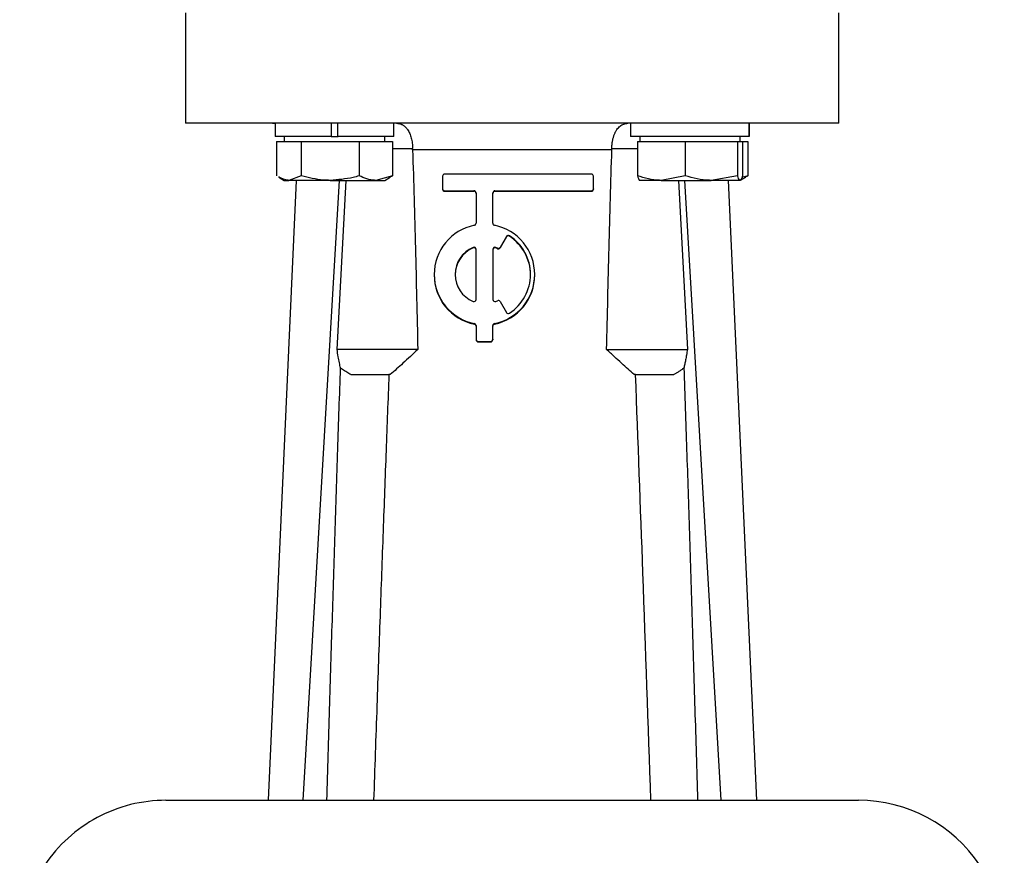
# Model space of a CAD drawing. Header units: millimetres. Extents: x 336 to 1254, y 15 to 971.
# Tile 31 of 33: x 1108 to 1206, y 461 to 544. Entities that reach past the tile are written whole.
import ezdxf

# ---------------------------------------------------------------- set-up
doc = ezdxf.new("R2010")
doc.units = ezdxf.units.MM

msp = doc.modelspace()

# ---------------------------------------------------------------- linework, layer by layer
at = {"color": 7, "linetype": 'Continuous', "lineweight": 25}
for p, q in [((1124.078, 544.472), (1124.078, 533.472)), ((1189.078, 533.472), (1189.078, 544.472)), ((1132.743, 533.472), (1133.039, 533.442)), ((1133, 533.472), (1133, 532.172)), ((1138.575, 533.472), (1138.575, 532.172)), ((1139.225, 532.172), (1139.225, 533.472)), ((1144.8, 532.172), (1144.8, 533.472)), ((1168.356, 533.472), (1168.356, 532.172)), ((1180.147, 533.472), (1180.147, 532.172)), ((1180.156, 532.172), (1180.156, 533.472)), ((1180.413, 533.472), (1180.156, 533.446)), ((1138.575, 532.172), (1133, 532.172)), ((1133.9, 532.172), (1133.9, 531.672)), ((1138.575, 532.172), (1139.281, 532.172)), ((1144.8, 532.172), (1139.225, 532.172)), ((1143.9, 531.672), (1143.9, 532.172)), ((1180.147, 532.172), (1168.356, 532.172)), ((1169.256, 532.172), (1169.256, 531.672)), ((1179.256, 531.672), (1179.256, 532.172)), ((1180.156, 532.172), (1180.147, 532.172)), ((1133.148, 531.672), (1133.148, 528.243)), ((1133.148, 531.672), (1134.373, 531.672)), ((1134.373, 531.672), (1135.599, 531.672)), ((1135.599, 531.672), (1135.599, 528.243)), ((1135.599, 531.672), (1138.475, 531.672)), ((1138.475, 531.672), (1141.351, 531.672)), ((1141.351, 531.672), (1141.351, 528.243)), ((1141.351, 531.672), (1143.002, 531.672)), ((1143.002, 531.672), (1144.653, 531.672)), ((1144.653, 531.672), (1144.653, 528.243)), ((1166.486, 530.842), (1146.671, 530.842)), ((1169.028, 531.672), (1169.028, 528.243)), ((1169.028, 531.672), (1171.396, 531.672)), ((1171.396, 531.672), (1173.764, 531.672)), ((1173.764, 531.672), (1173.764, 528.243)), ((1173.764, 531.672), (1176.378, 531.672)), ((1176.378, 531.672), (1178.992, 531.672)), ((1178.992, 531.672), (1178.992, 528.243)), ((1178.992, 531.672), (1179.238, 531.672)), ((1179.238, 531.672), (1179.483, 531.672)), ((1179.483, 531.672), (1179.483, 528.243)), ((1179.483, 531.672), (1180.008, 531.672)), ((1180.008, 531.672), (1180.008, 528.243)), ((1133.353, 528.113), (1133.9, 527.797)), ((1135.599, 528.243), (1134.373, 527.797)), ((1144.653, 528.243), (1143.002, 527.797)), ((1143.9, 527.797), (1144.448, 528.113)), ((1144.424, 528.154), (1144.653, 528.243)), ((1149.649, 528.214), (1149.649, 526.966)), ((1164.44, 528.422), (1149.857, 528.422)), ((1164.649, 526.966), (1164.649, 528.214)), ((1173.764, 528.243), (1171.396, 527.797)), ((1178.992, 528.243), (1176.378, 527.797)), ((1179.274, 527.807), (1179.803, 528.113)), ((1180.008, 528.243), (1179.555, 528.121)), ((1179.78, 528.154), (1180.008, 528.243)), ((1135.101, 527.797), (1132.299, 466.121)), ((1133.9, 527.797), (1134.373, 527.797)), ((1138.475, 527.797), (1134.373, 527.797)), ((1135.782, 466.121), (1139.407, 527.797)), ((1138.475, 527.797), (1143.002, 527.797)), ((1139.152, 510.972), (1140.056, 527.797)), ((1143.002, 527.797), (1143.9, 527.797)), ((1149.649, 526.966), (1149.649, 526.914)), ((1164.649, 526.966), (1164.649, 526.914)), ((1169.238, 527.807), (1169.256, 527.797)), ((1171.396, 527.797), (1169.261, 527.797)), ((1171.396, 527.797), (1176.378, 527.797)), ((1173.1, 527.797), (1174.004, 510.972)), ((1177.374, 466.121), (1173.749, 527.797)), ((1179.238, 527.797), (1176.378, 527.797)), ((1178.055, 527.797), (1180.858, 466.121)), ((1179.256, 527.797), (1179.274, 527.807)), ((1149.857, 526.758), (1152.774, 526.758)), ((1149.857, 526.758), (1149.857, 526.706)), ((1149.857, 526.706), (1152.774, 526.706)), ((1152.774, 526.758), (1152.774, 526.706)), ((1152.982, 526.55), (1152.982, 523.532)), ((1154.649, 523.532), (1154.649, 526.55)), ((1154.857, 526.758), (1164.44, 526.758)), ((1154.857, 526.758), (1154.857, 526.706)), ((1154.857, 526.706), (1164.44, 526.706)), ((1164.44, 526.758), (1164.44, 526.706)), ((1156, 522.215), (1155.374, 521.132)), ((1156, 522.164), (1155.374, 521.081)), ((1156, 522.215), (1156, 522.164)), ((1156.293, 522.286), (1156.293, 522.235)), ((1152.693, 521.124), (1152.693, 521.073)), ((1154.937, 521.124), (1154.937, 521.073)), ((1155.102, 521.05), (1155.102, 520.998)), ((1155.374, 521.132), (1155.374, 521.081)), ((1152.982, 515.939), (1152.982, 520.932)), ((1154.649, 520.932), (1154.649, 515.939)), ((1148.815, 518.436), (1148.815, 518.384)), ((1158.815, 518.384), (1158.815, 518.436)), ((1155.374, 515.739), (1156, 514.656)), ((1152.815, 513.543), (1152.815, 513.492)), ((1152.982, 513.34), (1152.982, 511.986)), ((1154.649, 511.986), (1154.649, 513.34)), ((1154.815, 513.543), (1154.815, 513.492)), ((1152.982, 511.986), (1152.982, 511.934)), ((1153.19, 511.778), (1154.44, 511.778)), ((1153.19, 511.778), (1153.19, 511.726)), ((1153.19, 511.726), (1154.44, 511.726)), ((1154.44, 511.778), (1154.44, 511.726)), ((1154.649, 511.986), (1154.649, 511.934)), ((1140.513, 508.472), (1144.311, 508.472)), ((1144.451, 508.472), (1144.311, 508.472)), ((1168.848, 508.472), (1168.706, 508.472)), ((1168.848, 508.472), (1172.651, 508.472)), ((1122.137, 466.121), (1142.79, 466.121)), ((1142.79, 466.121), (1170.369, 466.121)), ((1170.369, 466.121), (1191.02, 466.121))]:
    msp.add_line(p, q, dxfattribs=at)
at = {"color": 8, "linetype": 'Continuous', "lineweight": 25}
for p, q in [((1144.653, 530.972), (1146.669, 530.972)), ((1166.488, 530.972), (1169.028, 530.972))]:
    msp.add_line(p, q, dxfattribs=at)
at = {"color": 7, "linetype": 'Continuous', "lineweight": 25}
for centre, radius, start, end in [((1149.857, 528.214), 0.208, 89.96168, 179.96163), ((1164.44, 528.214), 0.208, 0.03837, 90.03832), ((1149.857, 526.966), 0.208, 180.03837, 270.03832), ((1149.857, 526.914), 0.208, 180.03837, 270.03832), ((1164.44, 526.966), 0.208, 269.96168, 359.96163), ((1164.44, 526.914), 0.208, 269.96168, 359.96163), ((1152.774, 526.55), 0.208, 0.03837, 90.03832), ((1152.774, 526.498), 0.208, 0.03837, 90.03832), ((1154.857, 526.55), 0.208, 89.96168, 179.96163), ((1154.857, 526.498), 0.208, 89.96168, 179.96163), ((1153.809, 518.436), 4.992, 101.47779, 258.52221), ((1152.774, 523.532), 0.208, 281.49008, 359.97173), ((1154.857, 523.532), 0.208, 180.02827, 258.50992), ((1153.822, 518.436), 4.992, 281.47779, 78.52221), ((1156.181, 522.111), 0.208, 57.29971, 149.93577), ((1156.181, 522.059), 0.208, 57.29971, 149.93577), ((1153.824, 518.436), 4.574, 302.67013, 57.32987), ((1153.823, 518.383), 4.576, 0.01282, 57.32232), ((1153.81, 518.436), 2.911, 112.55699, 247.44301), ((1153.811, 518.383), 2.913, 112.56858, 179.98047), ((1152.774, 520.932), 0.208, 0.05801, 112.63263), ((1152.774, 520.881), 0.208, 0.05801, 112.63263), ((1154.857, 520.932), 0.208, 67.36737, 179.94199), ((1154.857, 520.881), 0.208, 67.36737, 179.94199), ((1153.816, 518.43), 2.919, 63.85296, 67.40741), ((1153.816, 518.378), 2.919, 63.85296, 67.40741), ((1155.194, 521.237), 0.208, 243.84271, 329.93718), ((1155.194, 521.185), 0.208, 243.84271, 329.93718), ((1153.81, 518.387), 4.995, 180.03063, 258.50756), ((1153.82, 518.386), 4.995, 281.48811, 359.9737), ((1152.774, 515.939), 0.208, 247.36737, 359.94199), ((1154.857, 515.939), 0.208, 180.05801, 292.63263), ((1153.816, 518.442), 2.919, 292.59259, 296.14704), ((1155.194, 515.635), 0.208, 30.06282, 116.15729), ((1156.181, 514.761), 0.208, 210.06423, 302.70029), ((1152.774, 513.339), 0.208, 0.02827, 78.50992), ((1152.774, 513.288), 0.208, 0.02827, 78.50992), ((1154.857, 513.339), 0.208, 101.49008, 179.97173), ((1154.857, 513.288), 0.208, 101.49008, 179.97173), ((1153.19, 511.986), 0.208, 180.03837, 270.03832), ((1153.19, 511.935), 0.208, 180.03837, 270.03832), ((1154.44, 511.986), 0.208, 269.96168, 359.96163), ((1154.44, 511.935), 0.208, 269.96168, 359.96163), ((1191.02, 451.621), 14.5, 337.5, 90)]:
    msp.add_arc(centre, radius, start, end, dxfattribs=at)
for points, knots in [([(1156.578, 533.472), (1154.451, 533.472), (1152.324, 533.472), (1148.151, 533.472), (1146.106, 533.472), (1142.176, 533.472), (1140.291, 533.472), (1136.753, 533.472), (1135.101, 533.472), (1132.093, 533.472), (1130.737, 533.472), (1128.374, 533.472), (1127.366, 533.472), (1125.738, 533.472), (1125.118, 533.472), (1124.288, 533.472), (1124.078, 533.472), (1124.078, 533.472)], [0, 0, 0, 0, 0.125, 0.125, 0.25, 0.25, 0.375, 0.375, 0.5, 0.5, 0.625, 0.625, 0.75, 0.75, 0.875, 0.875, 1, 1, 1, 1]), ([(1145.07, 533.472), (1145.109, 533.471), (1145.187, 533.469), (1145.302, 533.452), (1145.414, 533.426), (1145.523, 533.388), (1145.628, 533.34), (1145.729, 533.282), (1145.827, 533.213), (1145.92, 533.135), (1146.009, 533.046), (1146.093, 532.949), (1146.186, 532.823), (1146.285, 532.663), (1146.384, 532.461), (1146.47, 532.243), (1146.541, 532.009), (1146.597, 531.762), (1146.638, 531.505), (1146.664, 531.24), (1146.667, 531.061), (1146.669, 530.972)], [0, 0, 0, 0, 0.046595, 0.092921, 0.138949, 0.18465, 0.229996, 0.274963, 0.319528, 0.363672, 0.407382, 0.450649, 0.493468, 0.558927, 0.623544, 0.687391, 0.750574, 0.813238, 0.875558, 0.937739, 1, 1, 1, 1]), ([(1189.078, 533.472), (1189.078, 533.472), (1188.869, 533.472), (1188.039, 533.472), (1187.418, 533.472), (1185.79, 533.472), (1184.783, 533.472), (1182.419, 533.472), (1181.063, 533.472), (1178.055, 533.472), (1176.403, 533.472), (1172.866, 533.472), (1170.981, 533.472), (1167.05, 533.472), (1165.005, 533.472), (1160.832, 533.472), (1158.705, 533.472), (1156.578, 533.472)], [0, 0, 0, 0, 0.125, 0.125, 0.25, 0.25, 0.375, 0.375, 0.5, 0.5, 0.625, 0.625, 0.75, 0.75, 0.875, 0.875, 1, 1, 1, 1]), ([(1166.488, 530.972), (1166.488, 531.023), (1166.489, 531.125), (1166.498, 531.278), (1166.511, 531.429), (1166.53, 531.578), (1166.554, 531.724), (1166.583, 531.867), (1166.617, 532.007), (1166.655, 532.142), (1166.699, 532.272), (1166.747, 532.398), (1166.8, 532.518), (1166.857, 532.632), (1166.919, 532.74), (1167.008, 532.879), (1167.132, 533.036), (1167.297, 533.193), (1167.477, 533.317), (1167.669, 533.406), (1167.873, 533.462), (1168.015, 533.468), (1168.086, 533.472)], [0, 0, 0, 0, 0.035614, 0.07117, 0.106711, 0.142277, 0.177909, 0.213645, 0.249519, 0.285563, 0.321805, 0.35827, 0.394979, 0.431948, 0.469189, 0.506712, 0.585518, 0.665818, 0.747548, 0.830594, 0.914803, 1, 1, 1, 1]), ([(1146.671, 530.842), (1146.718, 529.227), (1146.815, 525.968), (1146.947, 521.04), (1147.073, 516.033), (1147.148, 512.668), (1147.187, 510.972)], [0, 0, 0, 0, 0.243994, 0.491991, 0.743993, 1, 1, 1, 1]), ([(1165.97, 510.972), (1166.008, 512.668), (1166.083, 516.033), (1166.209, 521.04), (1166.341, 525.968), (1166.438, 529.227), (1166.486, 530.842)], [0, 0, 0, 0, 0.256007, 0.508009, 0.756006, 1, 1, 1, 1]), ([(1166.486, 530.842), (1166.486, 530.864), (1166.487, 530.907), (1166.488, 530.95), (1166.488, 530.972)], [0, 0, 0, 0, 0.498744, 1, 1, 1, 1]), ([(1134.373, 527.797), (1134.344, 527.797), (1134.008, 527.801), (1133.678, 527.986), (1133.377, 528.154)], [0, 0, 0, 0, 0.086322, 1, 1, 1, 1]), ([(1138.475, 527.797), (1138.249, 527.802), (1137.276, 527.823), (1136.327, 528.061), (1135.599, 528.243)], [0, 0, 0, 0, 0.231849, 1, 1, 1, 1]), ([(1141.351, 528.243), (1141.154, 528.188), (1140.217, 527.924), (1139.243, 527.853), (1138.475, 527.797)], [0, 0, 0, 0, 0.211001, 1, 1, 1, 1]), ([(1143.002, 527.797), (1142.963, 527.797), (1142.406, 527.804), (1141.859, 528.031), (1141.351, 528.243)], [0, 0, 0, 0, 0.0702006, 1, 1, 1, 1]), ([(1171.396, 527.797), (1171.34, 527.797), (1170.541, 527.804), (1169.757, 528.031), (1169.028, 528.243)], [0, 0, 0, 0, 0.070201, 1, 1, 1, 1]), ([(1169.028, 528.243), (1169.091, 528.061), (1169.172, 527.823), (1169.255, 527.802), (1169.274, 527.797)], [0, 0, 0, 0, 0.768151, 1, 1, 1, 1]), ([(1176.378, 527.797), (1176.316, 527.797), (1175.434, 527.804), (1174.569, 528.031), (1173.764, 528.243)], [0, 0, 0, 0, 0.0702006, 1, 1, 1, 1]), ([(1179.238, 527.797), (1179.218, 527.802), (1179.135, 527.823), (1179.054, 528.061), (1178.992, 528.243)], [0, 0, 0, 0, 0.231849, 1, 1, 1, 1]), ([(1179.483, 528.243), (1179.466, 528.188), (1179.386, 527.924), (1179.303, 527.853), (1179.238, 527.797)], [0, 0, 0, 0, 0.2110008, 1, 1, 1, 1]), ([(1147.187, 510.972), (1146.852, 510.972), (1146.405, 510.972), (1145.319, 510.972), (1144.681, 510.972), (1143.267, 510.972), (1142.49, 510.972), (1140.861, 510.972), (1140.008, 510.972), (1139.152, 510.972)], [0, 0, 0, 0, 0.25, 0.25, 0.5, 0.5, 0.75, 0.75, 1, 1, 1, 1]), ([(1139.501, 509.132), (1139.465, 509.301), (1139.386, 509.674), (1139.269, 510.287), (1139.195, 510.732), (1139.156, 510.972)], [0, 0, 0, 0, 0.2773304, 0.6107682, 1, 1, 1, 1]), ([(1147.187, 510.972), (1146.695, 510.512), (1145.793, 509.667), (1144.871, 508.846), (1144.451, 508.472)], [0, 0, 0, 0, 0.5446994, 1, 1, 1, 1]), ([(1168.706, 508.472), (1168.505, 508.649), (1168.084, 509.021), (1167.429, 509.616), (1166.717, 510.272), (1166.225, 510.732), (1165.97, 510.972)], [0, 0, 0, 0, 0.216325, 0.455087, 0.716307, 1, 1, 1, 1]), ([(1165.97, 510.972), (1166.304, 510.972), (1166.751, 510.972), (1167.837, 510.972), (1168.475, 510.972), (1169.89, 510.972), (1170.666, 510.972), (1172.296, 510.972), (1173.148, 510.972), (1174.004, 510.972)], [0, 0, 0, 0, 0.25, 0.25, 0.5, 0.5, 0.75, 0.75, 1, 1, 1, 1]), ([(1174.001, 510.972), (1173.971, 510.788), (1173.914, 510.44), (1173.823, 509.949), (1173.738, 509.517), (1173.681, 509.251), (1173.654, 509.127)], [0, 0, 0, 0, 0.2972418, 0.5630805, 0.7973746, 1, 1, 1, 1]), ([(1138.144, 466.121), (1138.234, 469.147), (1138.411, 475.12), (1138.682, 483.96), (1138.953, 492.562), (1139.224, 500.927), (1139.409, 506.423), (1139.501, 509.132)], [0, 0, 0, 0, 0.211029, 0.416543, 0.616543, 0.811029, 1, 1, 1, 1]), ([(1140.513, 508.472), (1140.447, 508.509), (1140.312, 508.584), (1140.111, 508.707), (1139.909, 508.839), (1139.704, 508.981), (1139.569, 509.081), (1139.5, 509.132)], [0, 0, 0, 0, 0.190644, 0.385572, 0.5852, 0.7899, 1, 1, 1, 1]), ([(1144.311, 508.472), (1144.216, 505.954), (1144.021, 500.767), (1143.728, 492.755), (1143.424, 484.285), (1143.109, 475.356), (1142.898, 469.25), (1142.79, 466.121)], [0, 0, 0, 0, 0.178336, 0.367504, 0.567504, 0.778336, 1, 1, 1, 1]), ([(1170.369, 466.121), (1170.108, 473.659), (1169.619, 487.777), (1169.093, 501.893), (1168.848, 508.472)], [0, 0, 0, 0, 0.533963, 1, 1, 1, 1]), ([(1173.655, 509.127), (1173.57, 509.064), (1173.403, 508.941), (1173.15, 508.77), (1172.901, 508.612), (1172.733, 508.518), (1172.651, 508.472)], [0, 0, 0, 0, 0.261682, 0.515116, 0.760967, 1, 1, 1, 1]), ([(1173.654, 509.127), (1173.745, 506.427), (1173.93, 500.944), (1174.201, 492.593), (1174.471, 483.992), (1174.743, 475.14), (1174.92, 469.155), (1175.01, 466.121)], [0, 0, 0, 0, 0.188374, 0.382561, 0.582561, 0.788374, 1, 1, 1, 1]), ([(1122.137, 466.121), (1120.95, 466.121), (1119.764, 465.975), (1117.463, 465.398), (1116.348, 464.968), (1114.255, 463.85), (1113.278, 463.161), (1111.52, 461.568), (1110.739, 460.663), (1109.421, 458.69), (1108.884, 457.623), (1108.085, 455.389), (1107.823, 454.223), (1107.59, 451.862), (1107.619, 450.667), (1107.968, 448.32), (1108.286, 447.168), (1108.74, 446.072)], [0, 0, 0, 0, 0.125, 0.125, 0.25, 0.25, 0.375, 0.375, 0.5, 0.5, 0.625, 0.625, 0.75, 0.75, 0.875, 0.875, 1, 1, 1, 1])]:
    msp.add_open_spline(points, degree=3, knots=knots, dxfattribs=at)
msp.add_open_spline([(1146.671, 530.842), (1146.67, 530.886), (1146.669, 530.929), (1146.669, 530.972)], degree=3, dxfattribs=at)

doc.saveas('drawing.dxf')
